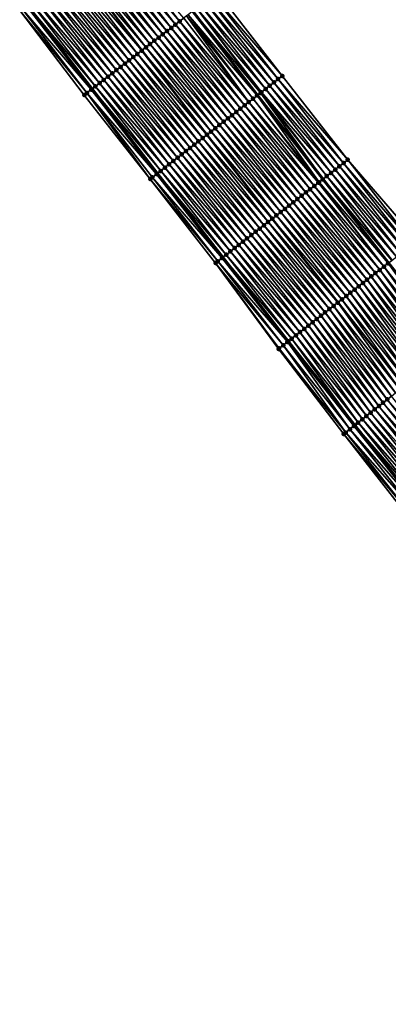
# Model space of a CAD drawing. Header units: feet. Extents: x 2010743 to 2022806, y 818705 to 837694.
# Tile 77 of 256: x 2014472 to 2014541, y 821237 to 821422. Entities that reach past the tile are written whole.
import ezdxf

# ---------------------------------------------------------------- set-up
doc = ezdxf.new("R2010")
doc.units = ezdxf.units.FT
doc.header["$MEASUREMENT"] = 0
for name, color, linetype, lineweight in [('EP_Travel Lane', 172, 'Continuous', 53), ('Road Shots', 141, 'Continuous', 100), ('STRIPING', 60, 'Continuous', 53)]:
    doc.layers.add(name, color=color, linetype=linetype, lineweight=lineweight)
doc.layers.add('I-77-MM17-21_NB-Surface-Border', color=7, linetype='Continuous')
doc.layers.add('I-77-MM17-21_NB-Surface-TIN', color=7, linetype='Continuous')

msp = doc.modelspace()

# ---------------------------------------------------------------- linework, layer by layer
at = {"layer": 'EP_Travel Lane'}
for points in [[(2014473.54, 821424.87, 266.83), (2014485.76, 821409.04, 266.65), (2014498.05, 821393.17, 266.45), (2014510.35, 821377.4, 266.26), (2014522.65, 821361.63, 266.05), (2014535.16, 821345.85, 265.85), (2014547.62, 821330.21, 265.65), (2014560.16, 821314.52, 265.47), (2014572.72, 821298.95, 265.28), (2014585.28, 821283.39, 265.08), (2014597.93, 821267.84, 264.86), (2014610.57, 821252.35, 264.65), (2014623.32, 821236.77, 264.43), (2014636.04, 821221.34, 264.22), (2014648.76, 821205.9, 264.03), (2014661.67, 821190.49, 263.85), (2014674.54, 821175.19, 263.62), (2014687.41, 821159.88, 263.43), (2014700.28, 821144.57, 263.23), (2014713.15, 821129.26, 263.03), (2014726.13, 821113.98, 262.84), (2014739.09, 821098.75, 262.65)], [(2014504.68, 821423.65, 265.93), (2014516.89, 821407.87, 265.74), (2014529.19, 821392.11, 265.56), (2014541.49, 821376.34, 265.37), (2014553.83, 821360.73, 265.17), (2014566.27, 821345.06, 264.97), (2014578.69, 821329.47, 264.79), (2014591.25, 821313.91, 264.59), (2014603.81, 821298.34, 264.41), (2014616.42, 821282.86, 264.19), (2014629.08, 821267.38, 263.96), (2014641.71, 821252, 263.74), (2014654.48, 821236.62, 263.55), (2014667.26, 821221.23, 263.36), (2014679.98, 821205.9, 263.14), (2014692.74, 821190.5, 262.96), (2014705.54, 821175.13, 262.75), (2014718.43, 821159.83, 262.56), (2014731.31, 821144.54, 262.36), (2014744.26, 821129.36, 262.15), (2014757.26, 821114.16, 261.95), (2014770.22, 821099.1, 261.76)]]:
    msp.add_polyline3d(points, dxfattribs=at)
at = {"layer": 'I-77-MM17-21_NB-Surface-Border', "color": 3, "linetype": 'Continuous', "lineweight": -3}
for points in [[(2014509.34, 821427.25, 265.66), (2014521.53, 821411.5, 265.47), (2014533.83, 821395.73, 265.27), (2014546.92, 821380.58, 265.03), (2014559.25, 821365.04, 264.88), (2014571.7, 821349.4, 264.68), (2014584.12, 821333.86, 264.51), (2014596.68, 821318.29, 264.32), (2014608.46, 821302.1, 264.16), (2014621.02, 821286.6, 263.95), (2014633.63, 821271.07, 263.7), (2014646.17, 821255.7, 263.48), (2014658.93, 821240.3, 263.28), (2014671.68, 821224.9, 263.08), (2014685.22, 821210.31, 262.85), (2014697.33, 821194.36, 262.7), (2014710.2, 821179.05, 262.46), (2014723.07, 821163.74, 262.3), (2014735.17, 821147.79, 262.15), (2014748.81, 821133.22, 261.85), (2014760.98, 821117.31, 261.74), (2014773.84, 821102.27, 261.53), (2014786.98, 821087.2, 261.32)], [(2014737.89, 821097.72, 262.7), (2014724.85, 821112.89, 262.9), (2014711.68, 821128.03, 263.14), (2014698.44, 821143.03, 263.37), (2014685.54, 821158.31, 263.58), (2014672.6, 821173.55, 263.8), (2014659.69, 821188.82, 263.98), (2014646.81, 821204.29, 264.16), (2014634.1, 821219.72, 264.34), (2014621.5, 821235.26, 264.52), (2014608.9, 821250.99, 264.72), (2014596.02, 821266.29, 264.95), (2014583.35, 821281.83, 265.16), (2014570.59, 821297.23, 265.38), (2014558.02, 821312.79, 265.56), (2014545.38, 821328.42, 265.8), (2014533.09, 821344.2, 266), (2014520.82, 821360.19, 266.17), (2014508.99, 821376.33, 266.33), (2014496.7, 821392.11, 266.52), (2014484.29, 821407.9, 266.73), (2014472.16, 821423.8, 266.89)]]:
    msp.add_polyline3d(points, dxfattribs=at)
at = {"layer": 'I-77-MM17-21_NB-Surface-TIN', "color": 128, "linetype": 'Continuous', "lineweight": -3}
for points in [[(2014501.43, 821421.13, 266.06), (2014489.21, 821436.97, 266.27), (2014488.42, 821436.36, 266.3)], [(2014502.22, 821421.75, 266.03), (2014490, 821437.58, 266.24), (2014489.21, 821436.97, 266.27)], [(2014501.43, 821421.13, 266.06), (2014502.22, 821421.75, 266.03), (2014489.21, 821436.97, 266.27)], [(2014502.22, 821421.75, 266.03), (2014503.01, 821422.36, 266), (2014490, 821437.58, 266.24)], [(2014499.05, 821419.3, 266.14), (2014486.84, 821435.13, 266.35), (2014486.04, 821434.52, 266.38)], [(2014499.84, 821419.91, 266.12), (2014487.63, 821435.74, 266.33), (2014486.84, 821435.13, 266.35)], [(2014499.05, 821419.3, 266.14), (2014499.84, 821419.91, 266.12), (2014486.84, 821435.13, 266.35)], [(2014500.64, 821420.52, 266.09), (2014488.42, 821436.36, 266.3), (2014487.63, 821435.74, 266.33)], [(2014499.84, 821419.91, 266.12), (2014500.64, 821420.52, 266.09), (2014487.63, 821435.74, 266.33)], [(2014500.64, 821420.52, 266.09), (2014501.43, 821421.13, 266.06), (2014488.42, 821436.36, 266.3)], [(2014496.68, 821417.47, 266.23), (2014484.46, 821433.3, 266.43), (2014483.67, 821432.69, 266.45)], [(2014497.47, 821418.08, 266.2), (2014485.25, 821433.91, 266.4), (2014484.46, 821433.3, 266.43)], [(2014496.68, 821417.47, 266.23), (2014497.47, 821418.08, 266.2), (2014484.46, 821433.3, 266.43)], [(2014498.26, 821418.69, 266.17), (2014486.04, 821434.52, 266.38), (2014485.25, 821433.91, 266.4)], [(2014497.47, 821418.08, 266.2), (2014498.26, 821418.69, 266.17), (2014485.25, 821433.91, 266.4)], [(2014498.26, 821418.69, 266.17), (2014499.05, 821419.3, 266.14), (2014486.04, 821434.52, 266.38)], [(2014494.3, 821415.63, 266.32), (2014482.09, 821431.47, 266.52), (2014481.29, 821430.86, 266.55)], [(2014482.09, 821431.47, 266.52), (2014495.1, 821416.24, 266.28), (2014482.88, 821432.08, 266.48)], [(2014494.3, 821415.63, 266.32), (2014495.1, 821416.24, 266.28), (2014482.09, 821431.47, 266.52)], [(2014495.89, 821416.86, 266.25), (2014483.67, 821432.69, 266.45), (2014482.88, 821432.08, 266.48)], [(2014495.89, 821416.86, 266.25), (2014482.88, 821432.08, 266.48), (2014495.1, 821416.24, 266.28)], [(2014495.89, 821416.86, 266.25), (2014496.68, 821417.47, 266.23), (2014483.67, 821432.69, 266.45)], [(2014491.93, 821413.8, 266.41), (2014479.71, 821429.63, 266.61), (2014478.92, 821429.02, 266.64)], [(2014492.72, 821414.41, 266.37), (2014480.5, 821430.24, 266.58), (2014479.71, 821429.63, 266.61)], [(2014491.93, 821413.8, 266.41), (2014492.72, 821414.41, 266.37), (2014479.71, 821429.63, 266.61)], [(2014493.51, 821415.02, 266.34), (2014481.29, 821430.86, 266.55), (2014480.5, 821430.24, 266.58)], [(2014492.72, 821414.41, 266.37), (2014493.51, 821415.02, 266.34), (2014480.5, 821430.24, 266.58)], [(2014493.51, 821415.02, 266.34), (2014494.3, 821415.63, 266.32), (2014481.29, 821430.86, 266.55)], [(2014489.56, 821411.97, 266.49), (2014477.34, 821427.8, 266.69), (2014476.55, 821427.19, 266.72)], [(2014490.35, 821412.58, 266.46), (2014478.13, 821428.41, 266.67), (2014477.34, 821427.8, 266.69)], [(2014489.56, 821411.97, 266.49), (2014490.35, 821412.58, 266.46), (2014477.34, 821427.8, 266.69)], [(2014491.14, 821413.19, 266.44), (2014478.92, 821429.02, 266.64), (2014478.13, 821428.41, 266.67)], [(2014490.35, 821412.58, 266.46), (2014491.14, 821413.19, 266.44), (2014478.13, 821428.41, 266.67)], [(2014491.14, 821413.19, 266.44), (2014491.93, 821413.8, 266.41), (2014478.92, 821429.02, 266.64)], [(2014487.18, 821410.13, 266.58), (2014474.96, 821425.97, 266.78), (2014474.17, 821425.35, 266.81)], [(2014487.97, 821410.74, 266.55), (2014475.75, 821426.58, 266.75), (2014474.96, 821425.97, 266.78)], [(2014487.18, 821410.13, 266.58), (2014487.97, 821410.74, 266.55), (2014474.96, 821425.97, 266.78)], [(2014488.76, 821411.36, 266.52), (2014476.55, 821427.19, 266.72), (2014475.75, 821426.58, 266.75)], [(2014487.97, 821410.74, 266.55), (2014488.76, 821411.36, 266.52), (2014475.75, 821426.58, 266.75)], [(2014488.76, 821411.36, 266.52), (2014489.56, 821411.97, 266.49), (2014476.55, 821427.19, 266.72)], [(2014519.96, 821410.27, 265.57), (2014507.76, 821426.02, 265.76), (2014506.97, 821425.41, 265.81)], [(2014520.74, 821410.88, 265.52), (2014508.55, 821426.64, 265.71), (2014507.76, 821426.02, 265.76)], [(2014519.96, 821410.27, 265.57), (2014520.74, 821410.88, 265.52), (2014507.76, 821426.02, 265.76)], [(2014521.53, 821411.5, 265.47), (2014509.34, 821427.25, 265.66), (2014508.55, 821426.64, 265.71)], [(2014520.74, 821410.88, 265.52), (2014521.53, 821411.5, 265.47), (2014508.55, 821426.64, 265.71)], [(2014484.81, 821408.3, 266.7), (2014472.59, 821424.13, 266.88), (2014472.16, 821423.8, 266.89)], [(2014485.6, 821408.91, 266.66), (2014473.38, 821424.74, 266.84), (2014472.59, 821424.13, 266.88)], [(2014484.81, 821408.3, 266.7), (2014485.6, 821408.91, 266.66), (2014472.59, 821424.13, 266.88)], [(2014485.65, 821408.95, 266.65), (2014473.54, 821424.87, 266.83), (2014473.38, 821424.74, 266.84)], [(2014485.6, 821408.91, 266.66), (2014485.65, 821408.95, 266.65), (2014473.38, 821424.74, 266.84)], [(2014486.39, 821409.52, 266.62), (2014474.17, 821425.35, 266.81), (2014473.54, 821424.87, 266.83)], [(2014486.39, 821409.52, 266.62), (2014473.54, 821424.87, 266.83), (2014485.76, 821409.04, 266.65)], [(2014485.65, 821408.95, 266.65), (2014485.76, 821409.04, 266.65), (2014473.54, 821424.87, 266.83)], [(2014486.39, 821409.52, 266.62), (2014487.18, 821410.13, 266.58), (2014474.17, 821425.35, 266.81)], [(2014517.44, 821408.3, 265.72), (2014505.39, 821424.19, 265.9), (2014504.68, 821423.65, 265.93)], [(2014518.38, 821409.04, 265.67), (2014506.18, 821424.8, 265.86), (2014505.39, 821424.19, 265.9)], [(2014517.44, 821408.3, 265.72), (2014517.59, 821408.42, 265.72), (2014505.39, 821424.19, 265.9)], [(2014517.59, 821408.42, 265.72), (2014518.38, 821409.04, 265.67), (2014505.39, 821424.19, 265.9)], [(2014519.17, 821409.65, 265.62), (2014506.97, 821425.41, 265.81), (2014506.18, 821424.8, 265.86)], [(2014518.38, 821409.04, 265.67), (2014519.17, 821409.65, 265.62), (2014506.18, 821424.8, 265.86)], [(2014519.17, 821409.65, 265.62), (2014519.96, 821410.27, 265.57), (2014506.97, 821425.41, 265.81)], [(2014484.29, 821407.9, 266.73), (2014484.81, 821408.3, 266.7), (2014472.16, 821423.8, 266.89)], [(2014515.23, 821406.58, 265.81), (2014503.01, 821422.36, 266), (2014502.22, 821421.75, 266.03)], [(2014515.23, 821406.58, 265.81), (2014503.54, 821422.76, 265.98), (2014503.01, 821422.36, 266)], [(2014516.02, 821407.19, 265.78), (2014503.8, 821422.97, 265.97), (2014503.54, 821422.76, 265.98)], [(2014515.23, 821406.58, 265.81), (2014516.02, 821407.19, 265.78), (2014503.54, 821422.76, 265.98)], [(2014516.8, 821407.81, 265.75), (2014504.59, 821423.58, 265.93), (2014503.8, 821422.97, 265.97)], [(2014516.02, 821407.19, 265.78), (2014516.8, 821407.81, 265.75), (2014503.8, 821422.97, 265.97)], [(2014504.59, 821423.58, 265.93), (2014516.89, 821407.87, 265.74), (2014504.68, 821423.65, 265.93)], [(2014516.8, 821407.81, 265.75), (2014516.89, 821407.87, 265.74), (2014504.59, 821423.58, 265.93)], [(2014517.44, 821408.3, 265.72), (2014504.68, 821423.65, 265.93), (2014516.89, 821407.87, 265.74)], [(2014512.86, 821404.73, 265.9), (2014500.64, 821420.52, 266.09), (2014499.84, 821419.91, 266.12)], [(2014513.65, 821405.34, 265.87), (2014501.43, 821421.13, 266.06), (2014500.64, 821420.52, 266.09)], [(2014512.86, 821404.73, 265.9), (2014513.65, 821405.34, 265.87), (2014500.64, 821420.52, 266.09)], [(2014514.44, 821405.96, 265.84), (2014502.22, 821421.75, 266.03), (2014501.43, 821421.13, 266.06)], [(2014513.65, 821405.34, 265.87), (2014514.44, 821405.96, 265.84), (2014501.43, 821421.13, 266.06)], [(2014514.44, 821405.96, 265.84), (2014515.23, 821406.58, 265.81), (2014502.22, 821421.75, 266.03)], [(2014510.5, 821402.88, 265.99), (2014498.26, 821418.69, 266.17), (2014497.47, 821418.08, 266.2)], [(2014511.29, 821403.5, 265.96), (2014499.05, 821419.3, 266.14), (2014498.26, 821418.69, 266.17)], [(2014510.5, 821402.88, 265.99), (2014511.29, 821403.5, 265.96), (2014498.26, 821418.69, 266.17)], [(2014512.07, 821404.11, 265.93), (2014499.84, 821419.91, 266.12), (2014499.05, 821419.3, 266.14)], [(2014511.29, 821403.5, 265.96), (2014512.07, 821404.11, 265.93), (2014499.05, 821419.3, 266.14)], [(2014512.07, 821404.11, 265.93), (2014512.86, 821404.73, 265.9), (2014499.84, 821419.91, 266.12)], [(2014508.13, 821401.04, 266.06), (2014495.89, 821416.86, 266.25), (2014495.1, 821416.24, 266.28)], [(2014508.92, 821401.65, 266.04), (2014496.68, 821417.47, 266.23), (2014495.89, 821416.86, 266.25)], [(2014508.13, 821401.04, 266.06), (2014508.92, 821401.65, 266.04), (2014495.89, 821416.86, 266.25)], [(2014509.71, 821402.27, 266.01), (2014497.47, 821418.08, 266.2), (2014496.68, 821417.47, 266.23)], [(2014508.92, 821401.65, 266.04), (2014509.71, 821402.27, 266.01), (2014496.68, 821417.47, 266.23)], [(2014509.71, 821402.27, 266.01), (2014510.5, 821402.88, 265.99), (2014497.47, 821418.08, 266.2)], [(2014505.77, 821399.19, 266.16), (2014493.51, 821415.02, 266.34), (2014492.72, 821414.41, 266.37)], [(2014506.56, 821399.81, 266.13), (2014494.3, 821415.63, 266.32), (2014493.51, 821415.02, 266.34)], [(2014505.77, 821399.19, 266.16), (2014506.56, 821399.81, 266.13), (2014493.51, 821415.02, 266.34)], [(2014494.3, 821415.63, 266.32), (2014507.34, 821400.42, 266.09), (2014495.1, 821416.24, 266.28)], [(2014506.56, 821399.81, 266.13), (2014507.34, 821400.42, 266.09), (2014494.3, 821415.63, 266.32)], [(2014508.13, 821401.04, 266.06), (2014495.1, 821416.24, 266.28), (2014507.34, 821400.42, 266.09)], [(2014503.4, 821397.35, 266.25), (2014491.14, 821413.19, 266.44), (2014490.35, 821412.58, 266.46)], [(2014504.19, 821397.96, 266.22), (2014491.93, 821413.8, 266.41), (2014491.14, 821413.19, 266.44)], [(2014503.4, 821397.35, 266.25), (2014504.19, 821397.96, 266.22), (2014491.14, 821413.19, 266.44)], [(2014504.98, 821398.58, 266.19), (2014492.72, 821414.41, 266.37), (2014491.93, 821413.8, 266.41)], [(2014504.19, 821397.96, 266.22), (2014504.98, 821398.58, 266.19), (2014491.93, 821413.8, 266.41)], [(2014504.98, 821398.58, 266.19), (2014505.77, 821399.19, 266.16), (2014492.72, 821414.41, 266.37)], [(2014501.04, 821395.5, 266.33), (2014488.76, 821411.36, 266.52), (2014487.97, 821410.74, 266.55)], [(2014501.83, 821396.11, 266.3), (2014489.56, 821411.97, 266.49), (2014488.76, 821411.36, 266.52)], [(2014501.04, 821395.5, 266.33), (2014501.83, 821396.11, 266.3), (2014488.76, 821411.36, 266.52)], [(2014502.62, 821396.73, 266.28), (2014490.35, 821412.58, 266.46), (2014489.56, 821411.97, 266.49)], [(2014501.83, 821396.11, 266.3), (2014502.62, 821396.73, 266.28), (2014489.56, 821411.97, 266.49)], [(2014502.62, 821396.73, 266.28), (2014503.4, 821397.35, 266.25), (2014490.35, 821412.58, 266.46)], [(2014533.83, 821395.73, 265.27), (2014521.53, 821411.5, 265.47), (2014520.74, 821410.88, 265.52)], [(2014498.67, 821393.65, 266.42), (2014486.39, 821409.52, 266.62), (2014485.76, 821409.04, 266.65)], [(2014499.46, 821394.27, 266.39), (2014487.18, 821410.13, 266.58), (2014486.39, 821409.52, 266.62)], [(2014498.67, 821393.65, 266.42), (2014499.46, 821394.27, 266.39), (2014486.39, 821409.52, 266.62)], [(2014500.25, 821394.88, 266.35), (2014487.97, 821410.74, 266.55), (2014487.18, 821410.13, 266.58)], [(2014499.46, 821394.27, 266.39), (2014500.25, 821394.88, 266.35), (2014487.18, 821410.13, 266.58)], [(2014500.25, 821394.88, 266.35), (2014501.04, 821395.5, 266.33), (2014487.97, 821410.74, 266.55)], [(2014531.47, 821393.89, 265.42), (2014519.17, 821409.65, 265.62), (2014518.38, 821409.04, 265.67)], [(2014532.26, 821394.5, 265.37), (2014519.96, 821410.27, 265.57), (2014519.17, 821409.65, 265.62)], [(2014531.47, 821393.89, 265.42), (2014532.26, 821394.5, 265.37), (2014519.17, 821409.65, 265.62)], [(2014533.05, 821395.12, 265.32), (2014520.74, 821410.88, 265.52), (2014519.96, 821410.27, 265.57)], [(2014532.26, 821394.5, 265.37), (2014533.05, 821395.12, 265.32), (2014519.96, 821410.27, 265.57)], [(2014533.05, 821395.12, 265.32), (2014533.83, 821395.73, 265.27), (2014520.74, 821410.88, 265.52)], [(2014496.7, 821392.11, 266.52), (2014484.81, 821408.3, 266.7), (2014484.29, 821407.9, 266.73)], [(2014497.89, 821393.04, 266.46), (2014485.6, 821408.91, 266.66), (2014484.81, 821408.3, 266.7)], [(2014496.7, 821392.11, 266.52), (2014497.1, 821392.42, 266.5), (2014484.81, 821408.3, 266.7)], [(2014497.1, 821392.42, 266.5), (2014497.89, 821393.04, 266.46), (2014484.81, 821408.3, 266.7)], [(2014497.96, 821393.09, 266.46), (2014485.65, 821408.95, 266.65), (2014485.6, 821408.91, 266.66)], [(2014497.89, 821393.04, 266.46), (2014497.96, 821393.09, 266.46), (2014485.6, 821408.91, 266.66)], [(2014485.65, 821408.95, 266.65), (2014498.05, 821393.17, 266.45), (2014485.76, 821409.04, 266.65)], [(2014497.96, 821393.09, 266.46), (2014498.05, 821393.17, 266.45), (2014485.65, 821408.95, 266.65)], [(2014498.67, 821393.65, 266.42), (2014485.76, 821409.04, 266.65), (2014498.05, 821393.17, 266.45)], [(2014528.45, 821391.52, 265.59), (2014516.8, 821407.81, 265.75), (2014516.02, 821407.19, 265.78)], [(2014516.8, 821407.81, 265.75), (2014529.19, 821392.11, 265.56), (2014516.89, 821407.87, 265.74)], [(2014529.11, 821392.04, 265.56), (2014529.19, 821392.11, 265.56), (2014516.8, 821407.81, 265.75)], [(2014528.45, 821391.52, 265.59), (2014529.11, 821392.04, 265.56), (2014516.8, 821407.81, 265.75)], [(2014517.44, 821408.3, 265.72), (2014516.89, 821407.87, 265.74), (2014529.19, 821392.11, 265.56)], [(2014529.89, 821392.65, 265.53), (2014517.59, 821408.42, 265.72), (2014517.44, 821408.3, 265.72)], [(2014529.89, 821392.65, 265.53), (2014517.44, 821408.3, 265.72), (2014529.19, 821392.11, 265.56)], [(2014530.68, 821393.27, 265.47), (2014518.38, 821409.04, 265.67), (2014517.59, 821408.42, 265.72)], [(2014529.89, 821392.65, 265.53), (2014530.68, 821393.27, 265.47), (2014517.59, 821408.42, 265.72)], [(2014530.68, 821393.27, 265.47), (2014531.47, 821393.89, 265.42), (2014518.38, 821409.04, 265.67)], [(2014526.74, 821390.19, 265.64), (2014514.44, 821405.96, 265.84), (2014513.65, 821405.34, 265.87)], [(2014527.53, 821390.81, 265.62), (2014515.23, 821406.58, 265.81), (2014514.44, 821405.96, 265.84)], [(2014526.74, 821390.19, 265.64), (2014527.53, 821390.81, 265.62), (2014514.44, 821405.96, 265.84)], [(2014528.32, 821391.42, 265.6), (2014516.02, 821407.19, 265.78), (2014515.23, 821406.58, 265.81)], [(2014527.53, 821390.81, 265.62), (2014528.32, 821391.42, 265.6), (2014515.23, 821406.58, 265.81)], [(2014528.32, 821391.42, 265.6), (2014528.45, 821391.52, 265.59), (2014516.02, 821407.19, 265.78)], [(2014524.38, 821388.35, 265.73), (2014512.07, 821404.11, 265.93), (2014511.29, 821403.5, 265.96)], [(2014525.16, 821388.96, 265.7), (2014512.86, 821404.73, 265.9), (2014512.07, 821404.11, 265.93)], [(2014524.38, 821388.35, 265.73), (2014525.16, 821388.96, 265.7), (2014512.07, 821404.11, 265.93)], [(2014525.95, 821389.58, 265.67), (2014513.65, 821405.34, 265.87), (2014512.86, 821404.73, 265.9)], [(2014525.16, 821388.96, 265.7), (2014525.95, 821389.58, 265.67), (2014512.86, 821404.73, 265.9)], [(2014525.95, 821389.58, 265.67), (2014526.74, 821390.19, 265.64), (2014513.65, 821405.34, 265.87)], [(2014521.22, 821385.89, 265.84), (2014508.92, 821401.65, 266.04), (2014508.13, 821401.04, 266.06)], [(2014522.01, 821386.5, 265.81), (2014509.71, 821402.27, 266.01), (2014508.92, 821401.65, 266.04)], [(2014521.22, 821385.89, 265.84), (2014522.01, 821386.5, 265.81), (2014508.92, 821401.65, 266.04)], [(2014522.8, 821387.12, 265.79), (2014510.5, 821402.88, 265.99), (2014509.71, 821402.27, 266.01)], [(2014522.01, 821386.5, 265.81), (2014522.8, 821387.12, 265.79), (2014509.71, 821402.27, 266.01)], [(2014523.59, 821387.73, 265.76), (2014511.29, 821403.5, 265.96), (2014510.5, 821402.88, 265.99)], [(2014522.8, 821387.12, 265.79), (2014523.59, 821387.73, 265.76), (2014510.5, 821402.88, 265.99)], [(2014523.59, 821387.73, 265.76), (2014524.38, 821388.35, 265.73), (2014511.29, 821403.5, 265.96)], [(2014518.86, 821384.04, 265.93), (2014506.56, 821399.81, 266.13), (2014505.77, 821399.19, 266.16)], [(2014506.56, 821399.81, 266.13), (2014519.65, 821384.65, 265.9), (2014507.34, 821400.42, 266.09)], [(2014518.86, 821384.04, 265.93), (2014519.65, 821384.65, 265.9), (2014506.56, 821399.81, 266.13)], [(2014520.43, 821385.27, 265.87), (2014508.13, 821401.04, 266.06), (2014507.34, 821400.42, 266.09)], [(2014520.43, 821385.27, 265.87), (2014507.34, 821400.42, 266.09), (2014519.65, 821384.65, 265.9)], [(2014520.43, 821385.27, 265.87), (2014521.22, 821385.89, 265.84), (2014508.13, 821401.04, 266.06)], [(2014516.49, 821382.19, 266.02), (2014504.19, 821397.96, 266.22), (2014503.4, 821397.35, 266.25)], [(2014517.28, 821382.81, 265.99), (2014504.98, 821398.58, 266.19), (2014504.19, 821397.96, 266.22)], [(2014516.49, 821382.19, 266.02), (2014517.28, 821382.81, 265.99), (2014504.19, 821397.96, 266.22)], [(2014518.07, 821383.42, 265.96), (2014505.77, 821399.19, 266.16), (2014504.98, 821398.58, 266.19)], [(2014517.28, 821382.81, 265.99), (2014518.07, 821383.42, 265.96), (2014504.98, 821398.58, 266.19)], [(2014518.07, 821383.42, 265.96), (2014518.86, 821384.04, 265.93), (2014505.77, 821399.19, 266.16)], [(2014514.13, 821380.35, 266.1), (2014501.83, 821396.11, 266.3), (2014501.04, 821395.5, 266.33)], [(2014514.92, 821380.96, 266.08), (2014502.62, 821396.73, 266.28), (2014501.83, 821396.11, 266.3)], [(2014514.13, 821380.35, 266.1), (2014514.92, 821380.96, 266.08), (2014501.83, 821396.11, 266.3)], [(2014515.71, 821381.58, 266.05), (2014503.4, 821397.35, 266.25), (2014502.62, 821396.73, 266.28)], [(2014514.92, 821380.96, 266.08), (2014515.71, 821381.58, 266.05), (2014502.62, 821396.73, 266.28)], [(2014515.71, 821381.58, 266.05), (2014516.49, 821382.19, 266.02), (2014503.4, 821397.35, 266.25)], [(2014511.76, 821378.5, 266.2), (2014499.46, 821394.27, 266.39), (2014498.67, 821393.65, 266.42)], [(2014512.55, 821379.12, 266.16), (2014500.25, 821394.88, 266.35), (2014499.46, 821394.27, 266.39)], [(2014511.76, 821378.5, 266.2), (2014512.55, 821379.12, 266.16), (2014499.46, 821394.27, 266.39)], [(2014513.34, 821379.73, 266.13), (2014501.04, 821395.5, 266.33), (2014500.25, 821394.88, 266.35)], [(2014512.55, 821379.12, 266.16), (2014513.34, 821379.73, 266.13), (2014500.25, 821394.88, 266.35)], [(2014513.34, 821379.73, 266.13), (2014514.13, 821380.35, 266.1), (2014501.04, 821395.5, 266.33)], [(2014544.56, 821378.73, 265.18), (2014532.26, 821394.5, 265.37), (2014531.47, 821393.89, 265.42)], [(2014545.35, 821379.35, 265.13), (2014533.05, 821395.12, 265.32), (2014532.26, 821394.5, 265.37)], [(2014544.56, 821378.73, 265.18), (2014545.35, 821379.35, 265.13), (2014532.26, 821394.5, 265.37)], [(2014546.14, 821379.96, 265.08), (2014533.83, 821395.73, 265.27), (2014533.05, 821395.12, 265.32)], [(2014545.35, 821379.35, 265.13), (2014546.14, 821379.96, 265.08), (2014533.05, 821395.12, 265.32)], [(2014546.14, 821379.96, 265.08), (2014546.92, 821380.58, 265.03), (2014533.83, 821395.73, 265.27)], [(2014509.4, 821376.65, 266.31), (2014497.1, 821392.42, 266.5), (2014496.7, 821392.11, 266.52)], [(2014510.19, 821377.27, 266.26), (2014497.89, 821393.04, 266.46), (2014497.1, 821392.42, 266.5)], [(2014509.4, 821376.65, 266.31), (2014510.19, 821377.27, 266.26), (2014497.1, 821392.42, 266.5)], [(2014510.25, 821377.32, 266.26), (2014497.96, 821393.09, 266.46), (2014497.89, 821393.04, 266.46)], [(2014510.19, 821377.27, 266.26), (2014510.25, 821377.32, 266.26), (2014497.89, 821393.04, 266.46)], [(2014497.96, 821393.09, 266.46), (2014510.35, 821377.4, 266.26), (2014498.05, 821393.17, 266.45)], [(2014510.25, 821377.32, 266.26), (2014510.35, 821377.4, 266.26), (2014497.96, 821393.09, 266.46)], [(2014510.98, 821377.89, 266.24), (2014498.67, 821393.65, 266.42), (2014498.05, 821393.17, 266.45)], [(2014510.98, 821377.89, 266.24), (2014498.05, 821393.17, 266.45), (2014510.35, 821377.4, 266.26)], [(2014510.98, 821377.89, 266.24), (2014511.76, 821378.5, 266.2), (2014498.67, 821393.65, 266.42)], [(2014542.11, 821376.82, 265.35), (2014529.89, 821392.65, 265.53), (2014529.19, 821392.11, 265.56)], [(2014542.98, 821377.5, 265.28), (2014530.68, 821393.27, 265.47), (2014529.89, 821392.65, 265.53)], [(2014542.11, 821376.82, 265.35), (2014542.2, 821376.89, 265.35), (2014529.89, 821392.65, 265.53)], [(2014542.2, 821376.89, 265.35), (2014542.98, 821377.5, 265.28), (2014529.89, 821392.65, 265.53)], [(2014543.77, 821378.12, 265.23), (2014531.47, 821393.89, 265.42), (2014530.68, 821393.27, 265.47)], [(2014542.98, 821377.5, 265.28), (2014543.77, 821378.12, 265.23), (2014530.68, 821393.27, 265.47)], [(2014543.77, 821378.12, 265.23), (2014544.56, 821378.73, 265.18), (2014531.47, 821393.89, 265.42)], [(2014508.99, 821376.33, 266.33), (2014509.4, 821376.65, 266.31), (2014496.7, 821392.11, 266.52)], [(2014539.83, 821375.04, 265.43), (2014527.53, 821390.81, 265.62), (2014526.74, 821390.19, 265.64)], [(2014540.62, 821375.66, 265.41), (2014528.32, 821391.42, 265.6), (2014527.53, 821390.81, 265.62)], [(2014539.83, 821375.04, 265.43), (2014540.62, 821375.66, 265.41), (2014527.53, 821390.81, 265.62)], [(2014540.62, 821375.66, 265.41), (2014528.45, 821391.52, 265.59), (2014528.32, 821391.42, 265.6)], [(2014541.41, 821376.27, 265.38), (2014529.11, 821392.04, 265.56), (2014528.45, 821391.52, 265.59)], [(2014540.62, 821375.66, 265.41), (2014541.41, 821376.27, 265.38), (2014528.45, 821391.52, 265.59)], [(2014529.11, 821392.04, 265.56), (2014541.49, 821376.34, 265.37), (2014529.19, 821392.11, 265.56)], [(2014541.41, 821376.27, 265.38), (2014541.49, 821376.34, 265.37), (2014529.11, 821392.04, 265.56)], [(2014542.11, 821376.82, 265.35), (2014529.19, 821392.11, 265.56), (2014541.49, 821376.34, 265.37)], [(2014537.47, 821373.19, 265.51), (2014525.16, 821388.96, 265.7), (2014524.38, 821388.35, 265.73)], [(2014538.25, 821373.81, 265.48), (2014525.95, 821389.58, 265.67), (2014525.16, 821388.96, 265.7)], [(2014537.47, 821373.19, 265.51), (2014538.25, 821373.81, 265.48), (2014525.16, 821388.96, 265.7)], [(2014539.04, 821374.43, 265.45), (2014526.74, 821390.19, 265.64), (2014525.95, 821389.58, 265.67)], [(2014538.25, 821373.81, 265.48), (2014539.04, 821374.43, 265.45), (2014525.95, 821389.58, 265.67)], [(2014539.04, 821374.43, 265.45), (2014539.83, 821375.04, 265.43), (2014526.74, 821390.19, 265.64)], [(2014535.1, 821371.35, 265.59), (2014522.8, 821387.12, 265.79), (2014522.01, 821386.5, 265.81)], [(2014535.89, 821371.96, 265.57), (2014523.59, 821387.73, 265.76), (2014522.8, 821387.12, 265.79)], [(2014535.1, 821371.35, 265.59), (2014535.89, 821371.96, 265.57), (2014522.8, 821387.12, 265.79)], [(2014536.68, 821372.58, 265.54), (2014524.38, 821388.35, 265.73), (2014523.59, 821387.73, 265.76)], [(2014535.89, 821371.96, 265.57), (2014536.68, 821372.58, 265.54), (2014523.59, 821387.73, 265.76)], [(2014536.68, 821372.58, 265.54), (2014537.47, 821373.19, 265.51), (2014524.38, 821388.35, 265.73)], [(2014532.74, 821369.5, 265.67), (2014520.43, 821385.27, 265.87), (2014519.65, 821384.65, 265.9)], [(2014533.53, 821370.12, 265.65), (2014521.22, 821385.89, 265.84), (2014520.43, 821385.27, 265.87)], [(2014532.74, 821369.5, 265.67), (2014533.53, 821370.12, 265.65), (2014520.43, 821385.27, 265.87)], [(2014534.31, 821370.73, 265.62), (2014522.01, 821386.5, 265.81), (2014521.22, 821385.89, 265.84)], [(2014533.53, 821370.12, 265.65), (2014534.31, 821370.73, 265.62), (2014521.22, 821385.89, 265.84)], [(2014534.31, 821370.73, 265.62), (2014535.1, 821371.35, 265.59), (2014522.01, 821386.5, 265.81)], [(2014530.37, 821367.66, 265.76), (2014518.07, 821383.42, 265.96), (2014517.28, 821382.81, 265.99)], [(2014531.16, 821368.27, 265.73), (2014518.86, 821384.04, 265.93), (2014518.07, 821383.42, 265.96)], [(2014530.37, 821367.66, 265.76), (2014531.16, 821368.27, 265.73), (2014518.07, 821383.42, 265.96)], [(2014518.86, 821384.04, 265.93), (2014531.95, 821368.89, 265.69), (2014519.65, 821384.65, 265.9)], [(2014531.16, 821368.27, 265.73), (2014531.95, 821368.89, 265.69), (2014518.86, 821384.04, 265.93)], [(2014532.74, 821369.5, 265.67), (2014519.65, 821384.65, 265.9), (2014531.95, 821368.89, 265.69)], [(2014528.01, 821365.81, 265.85), (2014515.71, 821381.58, 266.05), (2014514.92, 821380.96, 266.08)], [(2014528.8, 821366.43, 265.82), (2014516.49, 821382.19, 266.02), (2014515.71, 821381.58, 266.05)], [(2014528.01, 821365.81, 265.85), (2014528.8, 821366.43, 265.82), (2014515.71, 821381.58, 266.05)], [(2014529.58, 821367.04, 265.79), (2014517.28, 821382.81, 265.99), (2014516.49, 821382.19, 266.02)], [(2014528.8, 821366.43, 265.82), (2014529.58, 821367.04, 265.79), (2014516.49, 821382.19, 266.02)], [(2014529.58, 821367.04, 265.79), (2014530.37, 821367.66, 265.76), (2014517.28, 821382.81, 265.99)], [(2014525.64, 821363.96, 265.93), (2014513.34, 821379.73, 266.13), (2014512.55, 821379.12, 266.16)], [(2014526.43, 821364.58, 265.9), (2014514.13, 821380.35, 266.1), (2014513.34, 821379.73, 266.13)], [(2014525.64, 821363.96, 265.93), (2014526.43, 821364.58, 265.9), (2014513.34, 821379.73, 266.13)], [(2014527.22, 821365.19, 265.88), (2014514.92, 821380.96, 266.08), (2014514.13, 821380.35, 266.1)], [(2014526.43, 821364.58, 265.9), (2014527.22, 821365.19, 265.88), (2014514.13, 821380.35, 266.1)], [(2014527.22, 821365.19, 265.88), (2014528.01, 821365.81, 265.85), (2014514.92, 821380.96, 266.08)], [(2014523.28, 821362.12, 266.03), (2014510.98, 821377.89, 266.24), (2014510.35, 821377.4, 266.26)], [(2014524.07, 821362.73, 266), (2014511.76, 821378.5, 266.2), (2014510.98, 821377.89, 266.24)], [(2014523.28, 821362.12, 266.03), (2014524.07, 821362.73, 266), (2014510.98, 821377.89, 266.24)], [(2014524.85, 821363.35, 265.96), (2014512.55, 821379.12, 266.16), (2014511.76, 821378.5, 266.2)], [(2014524.07, 821362.73, 266), (2014524.85, 821363.35, 265.96), (2014511.76, 821378.5, 266.2)], [(2014524.85, 821363.35, 265.96), (2014525.64, 821363.96, 265.93), (2014512.55, 821379.12, 266.16)], [(2014521.7, 821360.89, 266.11), (2014509.4, 821376.65, 266.31), (2014508.99, 821376.33, 266.33)], [(2014520.82, 821360.19, 266.17), (2014520.91, 821360.27, 266.16), (2014508.99, 821376.33, 266.33)], [(2014520.91, 821360.27, 266.16), (2014521.7, 821360.89, 266.11), (2014508.99, 821376.33, 266.33)], [(2014522.49, 821361.5, 266.07), (2014510.19, 821377.27, 266.26), (2014509.4, 821376.65, 266.31)], [(2014521.7, 821360.89, 266.11), (2014522.49, 821361.5, 266.07), (2014509.4, 821376.65, 266.31)], [(2014522.49, 821361.5, 266.07), (2014510.25, 821377.32, 266.26), (2014510.19, 821377.27, 266.26)], [(2014522.65, 821361.63, 266.05), (2014510.35, 821377.4, 266.26), (2014510.25, 821377.32, 266.26)], [(2014522.49, 821361.5, 266.07), (2014522.65, 821361.63, 266.05), (2014510.25, 821377.32, 266.26)], [(2014523.28, 821362.12, 266.03), (2014510.35, 821377.4, 266.26), (2014522.65, 821361.63, 266.05)], [(2014522.65, 821361.63, 266.05), (2014522.65, 821361.63, 266.05), (2014510.35, 821377.4, 266.26)], [(2014552.99, 821360.06, 265.21), (2014541.41, 821376.27, 265.38), (2014540.62, 821375.66, 265.41)], [(2014553.77, 821360.68, 265.18), (2014541.49, 821376.34, 265.37), (2014541.41, 821376.27, 265.38)], [(2014552.99, 821360.06, 265.21), (2014553.77, 821360.68, 265.18), (2014541.41, 821376.27, 265.38)], [(2014550.64, 821358.19, 265.29), (2014539.04, 821374.43, 265.45), (2014538.25, 821373.81, 265.48)], [(2014551.43, 821358.81, 265.26), (2014539.83, 821375.04, 265.43), (2014539.04, 821374.43, 265.45)], [(2014550.64, 821358.19, 265.29), (2014551.43, 821358.81, 265.26), (2014539.04, 821374.43, 265.45)], [(2014552.21, 821359.43, 265.23), (2014540.62, 821375.66, 265.41), (2014539.83, 821375.04, 265.43)], [(2014551.43, 821358.81, 265.26), (2014552.21, 821359.43, 265.23), (2014539.83, 821375.04, 265.43)], [(2014552.21, 821359.43, 265.23), (2014552.99, 821360.06, 265.21), (2014540.62, 821375.66, 265.41)], [(2014548.3, 821356.32, 265.38), (2014536.68, 821372.58, 265.54), (2014535.89, 821371.96, 265.57)], [(2014549.08, 821356.94, 265.35), (2014537.47, 821373.19, 265.51), (2014536.68, 821372.58, 265.54)], [(2014548.3, 821356.32, 265.38), (2014549.08, 821356.94, 265.35), (2014536.68, 821372.58, 265.54)], [(2014549.86, 821357.56, 265.32), (2014538.25, 821373.81, 265.48), (2014537.47, 821373.19, 265.51)], [(2014549.08, 821356.94, 265.35), (2014549.86, 821357.56, 265.32), (2014537.47, 821373.19, 265.51)], [(2014549.86, 821357.56, 265.32), (2014550.64, 821358.19, 265.29), (2014538.25, 821373.81, 265.48)], [(2014545.95, 821354.45, 265.45), (2014534.31, 821370.73, 265.62), (2014533.53, 821370.12, 265.65)], [(2014546.73, 821355.07, 265.43), (2014535.1, 821371.35, 265.59), (2014534.31, 821370.73, 265.62)], [(2014545.95, 821354.45, 265.45), (2014546.73, 821355.07, 265.43), (2014534.31, 821370.73, 265.62)], [(2014547.51, 821355.69, 265.4), (2014535.89, 821371.96, 265.57), (2014535.1, 821371.35, 265.59)], [(2014546.73, 821355.07, 265.43), (2014547.51, 821355.69, 265.4), (2014535.1, 821371.35, 265.59)], [(2014547.51, 821355.69, 265.4), (2014548.3, 821356.32, 265.38), (2014535.89, 821371.96, 265.57)], [(2014543.6, 821352.58, 265.54), (2014531.95, 821368.89, 265.69), (2014531.16, 821368.27, 265.73)], [(2014532.74, 821369.5, 265.67), (2014531.95, 821368.89, 265.69), (2014544.39, 821353.2, 265.5)], [(2014543.6, 821352.58, 265.54), (2014544.39, 821353.2, 265.5), (2014531.95, 821368.89, 265.69)], [(2014545.17, 821353.82, 265.48), (2014533.53, 821370.12, 265.65), (2014532.74, 821369.5, 265.67)], [(2014545.17, 821353.82, 265.48), (2014532.74, 821369.5, 265.67), (2014544.39, 821353.2, 265.5)], [(2014545.17, 821353.82, 265.48), (2014545.95, 821354.45, 265.45), (2014533.53, 821370.12, 265.65)], [(2014541.26, 821350.71, 265.63), (2014529.58, 821367.04, 265.79), (2014528.8, 821366.43, 265.82)], [(2014542.04, 821351.33, 265.6), (2014530.37, 821367.66, 265.76), (2014529.58, 821367.04, 265.79)], [(2014541.26, 821350.71, 265.63), (2014542.04, 821351.33, 265.6), (2014529.58, 821367.04, 265.79)], [(2014542.82, 821351.95, 265.57), (2014531.16, 821368.27, 265.73), (2014530.37, 821367.66, 265.76)], [(2014542.04, 821351.33, 265.6), (2014542.82, 821351.95, 265.57), (2014530.37, 821367.66, 265.76)], [(2014542.82, 821351.95, 265.57), (2014543.6, 821352.58, 265.54), (2014531.16, 821368.27, 265.73)], [(2014538.91, 821348.84, 265.71), (2014527.22, 821365.19, 265.88), (2014526.43, 821364.58, 265.9)], [(2014539.69, 821349.46, 265.68), (2014528.01, 821365.81, 265.85), (2014527.22, 821365.19, 265.88)], [(2014538.91, 821348.84, 265.71), (2014539.69, 821349.46, 265.68), (2014527.22, 821365.19, 265.88)], [(2014540.48, 821350.08, 265.65), (2014528.8, 821366.43, 265.82), (2014528.01, 821365.81, 265.85)], [(2014539.69, 821349.46, 265.68), (2014540.48, 821350.08, 265.65), (2014528.01, 821365.81, 265.85)], [(2014540.48, 821350.08, 265.65), (2014541.26, 821350.71, 265.63), (2014528.8, 821366.43, 265.82)], [(2014536.57, 821346.97, 265.8), (2014524.85, 821363.35, 265.96), (2014524.07, 821362.73, 266)], [(2014537.35, 821347.59, 265.76), (2014525.64, 821363.96, 265.93), (2014524.85, 821363.35, 265.96)], [(2014536.57, 821346.97, 265.8), (2014537.35, 821347.59, 265.76), (2014524.85, 821363.35, 265.96)], [(2014538.13, 821348.22, 265.73), (2014526.43, 821364.58, 265.9), (2014525.64, 821363.96, 265.93)], [(2014537.35, 821347.59, 265.76), (2014538.13, 821348.22, 265.73), (2014525.64, 821363.96, 265.93)], [(2014538.13, 821348.22, 265.73), (2014538.91, 821348.84, 265.71), (2014526.43, 821364.58, 265.9)], [(2014534.22, 821345.1, 265.92), (2014522.49, 821361.5, 266.07), (2014521.7, 821360.89, 266.11)], [(2014535, 821345.72, 265.87), (2014522.65, 821361.63, 266.05), (2014522.49, 821361.5, 266.07)], [(2014534.22, 821345.1, 265.92), (2014535, 821345.72, 265.87), (2014522.49, 821361.5, 266.07)], [(2014523.28, 821362.12, 266.03), (2014522.65, 821361.63, 266.05), (2014535.16, 821345.85, 265.85)], [(2014535.12, 821345.82, 265.86), (2014522.65, 821361.63, 266.05), (2014522.65, 821361.63, 266.05)], [(2014535.12, 821345.82, 265.86), (2014535.16, 821345.85, 265.85), (2014522.65, 821361.63, 266.05)], [(2014535, 821345.72, 265.87), (2014535.12, 821345.82, 265.86), (2014522.65, 821361.63, 266.05)], [(2014535.78, 821346.35, 265.83), (2014524.07, 821362.73, 266), (2014523.28, 821362.12, 266.03)], [(2014535.78, 821346.35, 265.83), (2014523.28, 821362.12, 266.03), (2014535.16, 821345.85, 265.85)], [(2014535.78, 821346.35, 265.83), (2014536.57, 821346.97, 265.8), (2014524.07, 821362.73, 266)], [(2014533.44, 821344.48, 265.97), (2014520.91, 821360.27, 266.16), (2014520.82, 821360.19, 266.17)], [(2014533.09, 821344.2, 266), (2014533.44, 821344.48, 265.97), (2014520.82, 821360.19, 266.17)], [(2014533.44, 821344.48, 265.97), (2014521.7, 821360.89, 266.11), (2014520.91, 821360.27, 266.16)], [(2014533.44, 821344.48, 265.97), (2014534.22, 821345.1, 265.92), (2014521.7, 821360.89, 266.11)], [(2014552.93, 821334.44, 265.46), (2014540.48, 821350.08, 265.65), (2014539.69, 821349.46, 265.68)], [(2014553.72, 821335.06, 265.43), (2014541.26, 821350.71, 265.63), (2014540.48, 821350.08, 265.65)], [(2014552.93, 821334.44, 265.46), (2014553.72, 821335.06, 265.43), (2014540.48, 821350.08, 265.65)], [(2014554.5, 821335.69, 265.4), (2014542.04, 821351.33, 265.6), (2014541.26, 821350.71, 265.63)], [(2014553.72, 821335.06, 265.43), (2014554.5, 821335.69, 265.4), (2014541.26, 821350.71, 265.63)], [(2014550.59, 821332.57, 265.53), (2014538.13, 821348.22, 265.73), (2014537.35, 821347.59, 265.76)], [(2014551.37, 821333.19, 265.51), (2014538.91, 821348.84, 265.71), (2014538.13, 821348.22, 265.73)], [(2014550.59, 821332.57, 265.53), (2014551.37, 821333.19, 265.51), (2014538.13, 821348.22, 265.73)], [(2014552.15, 821333.82, 265.48), (2014539.69, 821349.46, 265.68), (2014538.91, 821348.84, 265.71)], [(2014551.37, 821333.19, 265.51), (2014552.15, 821333.82, 265.48), (2014538.91, 821348.84, 265.71)], [(2014552.15, 821333.82, 265.48), (2014552.93, 821334.44, 265.46), (2014539.69, 821349.46, 265.68)], [(2014548.24, 821330.7, 265.63), (2014535.78, 821346.35, 265.83), (2014535.16, 821345.85, 265.85)], [(2014549.02, 821331.32, 265.59), (2014536.57, 821346.97, 265.8), (2014535.78, 821346.35, 265.83)], [(2014548.24, 821330.7, 265.63), (2014549.02, 821331.32, 265.59), (2014535.78, 821346.35, 265.83)], [(2014549.81, 821331.95, 265.56), (2014537.35, 821347.59, 265.76), (2014536.57, 821346.97, 265.8)], [(2014549.02, 821331.32, 265.59), (2014549.81, 821331.95, 265.56), (2014536.57, 821346.97, 265.8)], [(2014549.81, 821331.95, 265.56), (2014550.59, 821332.57, 265.53), (2014537.35, 821347.59, 265.76)], [(2014545.9, 821328.83, 265.76), (2014533.44, 821344.48, 265.97), (2014533.09, 821344.2, 266)], [(2014546.68, 821329.45, 265.71), (2014534.22, 821345.1, 265.92), (2014533.44, 821344.48, 265.97)], [(2014545.9, 821328.83, 265.76), (2014546.68, 821329.45, 265.71), (2014533.44, 821344.48, 265.97)], [(2014547.44, 821330.06, 265.66), (2014535, 821345.72, 265.87), (2014534.22, 821345.1, 265.92)], [(2014546.68, 821329.45, 265.71), (2014547.44, 821330.06, 265.66), (2014534.22, 821345.1, 265.92)], [(2014547.46, 821330.08, 265.66), (2014535.12, 821345.82, 265.86), (2014535, 821345.72, 265.87)], [(2014547.44, 821330.06, 265.66), (2014547.46, 821330.08, 265.66), (2014535, 821345.72, 265.87)], [(2014535.12, 821345.82, 265.86), (2014547.62, 821330.21, 265.65), (2014535.16, 821345.85, 265.85)], [(2014547.46, 821330.08, 265.66), (2014547.62, 821330.21, 265.65), (2014535.12, 821345.82, 265.86)], [(2014548.24, 821330.7, 265.63), (2014535.16, 821345.85, 265.85), (2014547.62, 821330.21, 265.65)], [(2014545.38, 821328.42, 265.8), (2014545.9, 821328.83, 265.76), (2014533.09, 821344.2, 266)]]:
    msp.add_3dface(points, dxfattribs=at)
at = {"layer": 'Road Shots', "lineweight": 100}
for p in [(2014500.64, 821420.52, 266.09), (2014501.43, 821421.13, 266.06), (2014502.22, 821421.75, 266.03), (2014498.26, 821418.69, 266.17), (2014499.05, 821419.3, 266.14), (2014499.84, 821419.91, 266.12), (2014495.89, 821416.86, 266.25), (2014496.68, 821417.47, 266.23), (2014497.47, 821418.08, 266.2), (2014493.51, 821415.02, 266.34), (2014494.3, 821415.63, 266.32), (2014495.1, 821416.24, 266.28), (2014491.14, 821413.19, 266.44), (2014491.93, 821413.8, 266.41), (2014492.72, 821414.41, 266.37), (2014488.76, 821411.36, 266.52), (2014489.56, 821411.97, 266.49), (2014490.35, 821412.58, 266.46), (2014521.53, 821411.5, 265.47), (2014486.39, 821409.52, 266.62), (2014487.18, 821410.13, 266.58), (2014487.97, 821410.74, 266.55), (2014519.17, 821409.65, 265.62), (2014519.96, 821410.27, 265.57), (2014520.74, 821410.88, 265.52), (2014484.29, 821407.9, 266.73), (2014484.81, 821408.3, 266.7), (2014485.6, 821408.91, 266.66), (2014485.65, 821408.95, 266.65), (2014516.8, 821407.81, 265.75), (2014517.44, 821408.3, 265.72), (2014517.59, 821408.42, 265.72), (2014518.38, 821409.04, 265.67), (2014514.44, 821405.96, 265.84), (2014515.23, 821406.58, 265.81), (2014516.02, 821407.19, 265.78), (2014512.07, 821404.11, 265.93), (2014512.86, 821404.73, 265.9), (2014513.65, 821405.34, 265.87), (2014508.92, 821401.65, 266.04), (2014509.71, 821402.27, 266.01), (2014510.5, 821402.88, 265.99), (2014511.29, 821403.5, 265.96), (2014506.56, 821399.81, 266.13), (2014507.34, 821400.42, 266.09), (2014508.13, 821401.04, 266.06), (2014504.19, 821397.96, 266.22), (2014504.98, 821398.58, 266.19), (2014505.77, 821399.19, 266.16), (2014501.83, 821396.11, 266.3), (2014502.62, 821396.73, 266.28), (2014503.4, 821397.35, 266.25), (2014499.46, 821394.27, 266.39), (2014500.25, 821394.88, 266.35), (2014501.04, 821395.5, 266.33), (2014532.26, 821394.5, 265.37), (2014533.05, 821395.12, 265.32), (2014533.83, 821395.73, 265.27), (2014497.1, 821392.42, 266.5), (2014497.89, 821393.04, 266.46), (2014497.96, 821393.09, 266.46), (2014498.67, 821393.65, 266.42), (2014529.89, 821392.65, 265.53), (2014530.68, 821393.27, 265.47), (2014531.47, 821393.89, 265.42), (2014496.7, 821392.11, 266.52), (2014527.53, 821390.81, 265.62), (2014528.32, 821391.42, 265.6), (2014528.45, 821391.52, 265.59), (2014529.11, 821392.04, 265.56), (2014525.16, 821388.96, 265.7), (2014525.95, 821389.58, 265.67), (2014526.74, 821390.19, 265.64), (2014522.8, 821387.12, 265.79), (2014523.59, 821387.73, 265.76), (2014524.38, 821388.35, 265.73), (2014520.43, 821385.27, 265.87), (2014521.22, 821385.89, 265.84), (2014522.01, 821386.5, 265.81), (2014518.07, 821383.42, 265.96), (2014518.86, 821384.04, 265.93), (2014519.65, 821384.65, 265.9), (2014515.71, 821381.58, 266.05), (2014516.49, 821382.19, 266.02), (2014517.28, 821382.81, 265.99), (2014513.34, 821379.73, 266.13), (2014514.13, 821380.35, 266.1), (2014514.92, 821380.96, 266.08), (2014510.98, 821377.89, 266.24), (2014511.76, 821378.5, 266.2), (2014512.55, 821379.12, 266.16), (2014508.99, 821376.33, 266.33), (2014509.4, 821376.65, 266.31), (2014510.19, 821377.27, 266.26), (2014510.25, 821377.32, 266.26), (2014541.41, 821376.27, 265.38), (2014539.04, 821374.43, 265.45), (2014539.83, 821375.04, 265.43), (2014540.62, 821375.66, 265.41), (2014536.68, 821372.58, 265.54), (2014537.47, 821373.19, 265.51), (2014538.25, 821373.81, 265.48), (2014534.31, 821370.73, 265.62), (2014535.1, 821371.35, 265.59), (2014535.89, 821371.96, 265.57), (2014531.95, 821368.89, 265.69), (2014532.74, 821369.5, 265.67), (2014533.53, 821370.12, 265.65), (2014529.58, 821367.04, 265.79), (2014530.37, 821367.66, 265.76), (2014531.16, 821368.27, 265.73), (2014527.22, 821365.19, 265.88), (2014528.01, 821365.81, 265.85), (2014528.8, 821366.43, 265.82), (2014524.85, 821363.35, 265.96), (2014525.64, 821363.96, 265.93), (2014526.43, 821364.58, 265.9), (2014522.49, 821361.5, 266.07), (2014522.65, 821361.63, 266.05), (2014523.28, 821362.12, 266.03), (2014524.07, 821362.73, 266), (2014520.82, 821360.19, 266.17), (2014520.82, 821360.19, 266.17), (2014520.91, 821360.27, 266.16), (2014521.7, 821360.89, 266.11), (2014540.48, 821350.08, 265.65), (2014541.26, 821350.71, 265.63), (2014538.13, 821348.22, 265.73), (2014538.91, 821348.84, 265.71), (2014539.69, 821349.46, 265.68), (2014535.78, 821346.35, 265.83), (2014536.57, 821346.97, 265.8), (2014537.35, 821347.59, 265.76), (2014533.44, 821344.48, 265.97), (2014534.22, 821345.1, 265.92), (2014535, 821345.72, 265.87), (2014535.12, 821345.82, 265.86), (2014533.09, 821344.2, 266)]:
    msp.add_point(p, dxfattribs=at)
at = {"layer": 'STRIPING'}
msp.add_polyline3d([(2014482.88, 821432.08, 266.48), (2014495.1, 821416.24, 266.28), (2014507.34, 821400.42, 266.09), (2014519.65, 821384.65, 265.9), (2014531.95, 821368.89, 265.69), (2014544.39, 821353.2, 265.5), (2014556.84, 821337.56, 265.29), (2014569.34, 821321.93, 265.12), (2014581.9, 821306.36, 264.92), (2014594.45, 821290.79, 264.72), (2014607.05, 821275.25, 264.52), (2014619.65, 821259.72, 264.29), (2014632.31, 821244.22, 264.08), (2014645.07, 821228.81, 263.88), (2014657.82, 821213.41, 263.68), (2014670.68, 821198.07, 263.49), (2014683.55, 821182.77, 263.28), (2014696.42, 821167.46, 263.07), (2014709.29, 821152.15, 262.87), (2014722.16, 821136.85, 262.67), (2014735.09, 821121.57, 262.47), (2014748.02, 821106.32, 262.27), (2014761.03, 821091.1, 262.08)], dxfattribs=at)

doc.saveas('drawing.dxf')
